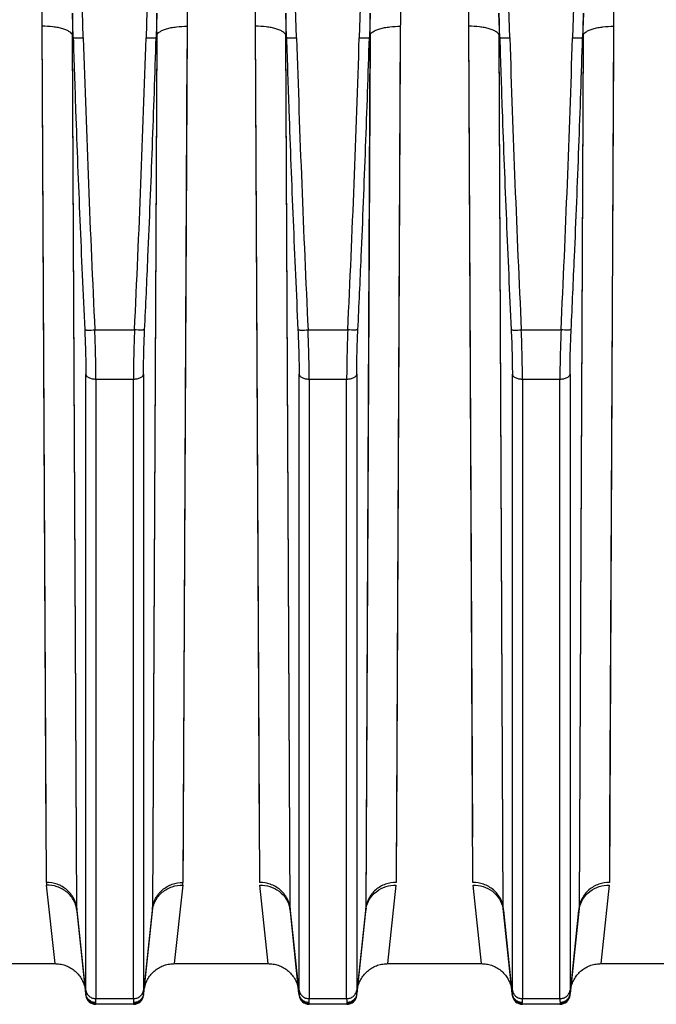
# Model space of a CAD drawing. Extents: x -1817 to 1181, y 8 to 1522.
# Tile 59 of 66: x 641 to 704, y 657 to 754. Entities that reach past the tile are written whole.
import ezdxf

# ---------------------------------------------------------------- set-up
doc = ezdxf.new("R2010")
doc.units = 0
doc.header["$LTSCALE"] = 65.395
doc.layers.get('0').update_dxf_attribs({"linetype": 'CONTINUOUS'})

msp = doc.modelspace()

# ---------------------------------------------------------------- linework, layer by layer
at = {"color": 9, "linetype": 'CONTINUOUS'}
for p, q in [((647.69, 752.063), (647.007, 774.205)), ((654.548, 774.205), (653.865, 752.063)), ((668.69, 752.063), (668.007, 774.205)), ((675.548, 774.205), (674.865, 752.063)), ((689.69, 752.063), (689.007, 774.205)), ((696.548, 774.205), (695.865, 752.063)), ((647.046, 666.407), (646.633, 752.328)), ((647.046, 666.407), (646.634, 752.094)), ((654.921, 752.328), (654.509, 666.407)), ((654.92, 752.094), (654.509, 666.407)), ((668.046, 666.407), (667.633, 752.328)), ((668.046, 666.407), (667.634, 752.094)), ((675.921, 752.328), (675.509, 666.407)), ((675.92, 752.094), (675.509, 666.407)), ((689.046, 666.407), (688.633, 752.328)), ((689.046, 666.407), (688.634, 752.094)), ((696.921, 752.328), (696.509, 666.407)), ((696.92, 752.094), (696.509, 666.407)), ((648.821, 723.328), (652.734, 723.328)), ((669.821, 723.328), (673.734, 723.328)), ((690.821, 723.328), (694.734, 723.328)), ((647.938, 658.368), (647.938, 718.96)), ((653.617, 718.961), (653.617, 658.368)), ((668.938, 658.368), (668.938, 718.96)), ((674.617, 718.961), (674.617, 658.368)), ((689.938, 658.368), (689.938, 718.96)), ((695.617, 718.961), (695.617, 658.368)), ((652.622, 718.458), (648.933, 718.458)), ((648.933, 718.458), (648.933, 657.517)), ((652.622, 657.517), (652.622, 718.458)), ((673.622, 718.458), (669.933, 718.458)), ((669.933, 718.458), (669.933, 657.517)), ((673.622, 657.517), (673.622, 718.458)), ((694.622, 718.458), (690.933, 718.458)), ((690.933, 718.458), (690.933, 657.517)), ((694.622, 657.517), (694.622, 718.458)), ((647.928, 658.017), (647.046, 666.407)), ((654.509, 666.407), (653.627, 658.017)), ((668.928, 658.017), (668.046, 666.407)), ((675.509, 666.407), (674.627, 658.017)), ((689.928, 658.017), (689.046, 666.407)), ((696.509, 666.407), (695.627, 658.017)), ((648.928, 656.962), (648.922, 657.023)), ((652.622, 657.517), (648.933, 657.517)), ((652.633, 657.023), (652.627, 656.962)), ((669.928, 656.962), (669.922, 657.023)), ((673.622, 657.517), (669.933, 657.517)), ((673.633, 657.023), (673.627, 656.962)), ((690.928, 656.962), (690.922, 657.023)), ((694.622, 657.517), (690.933, 657.517)), ((694.633, 657.023), (694.627, 656.962))]:
    msp.add_line(p, q, dxfattribs=at)
at = {"color": 2, "linetype": 'CONTINUOUS'}
for p, q in [((646.695, 752.095), (646.621, 754.501)), ((654.934, 754.501), (654.86, 752.095)), ((667.695, 752.095), (667.621, 754.501)), ((675.934, 754.501), (675.86, 752.095)), ((688.695, 752.095), (688.621, 754.501)), ((696.934, 754.501), (696.86, 752.095)), ((644.061, 668.952), (643.648, 753.211)), ((644.04, 673.388), (643.648, 753.211)), ((657.907, 753.211), (657.494, 668.952)), ((665.061, 668.952), (664.648, 753.211)), ((665.04, 673.388), (664.648, 753.211)), ((678.907, 753.211), (678.494, 668.952)), ((686.061, 668.952), (685.648, 753.211)), ((686.04, 673.388), (685.648, 753.211)), ((699.907, 753.211), (699.494, 668.952)), ((646.633, 752.328), (646.695, 752.095)), ((654.86, 752.095), (654.921, 752.328)), ((667.633, 752.328), (667.695, 752.095)), ((675.86, 752.095), (675.921, 752.328)), ((688.633, 752.328), (688.695, 752.095)), ((696.86, 752.095), (696.921, 752.328)), ((657.896, 750.988), (657.52, 674.386)), ((678.896, 750.988), (678.52, 674.386)), ((699.896, 750.988), (699.52, 674.386)), ((644.906, 660.962), (644.075, 668.701)), ((657.48, 668.701), (656.649, 660.962)), ((665.906, 660.962), (665.075, 668.701)), ((678.48, 668.701), (677.649, 660.962)), ((686.906, 660.962), (686.075, 668.701)), ((699.48, 668.701), (698.649, 660.962))]:
    msp.add_line(p, q, dxfattribs=at)
at = {"color": 6, "linetype": 'CONTINUOUS'}
for p, q in [((647.058, 666.183), (647.933, 657.858)), ((653.622, 657.858), (654.497, 666.183)), ((668.058, 666.183), (668.933, 657.858)), ((674.622, 657.858), (675.497, 666.183)), ((689.058, 666.183), (689.933, 657.858)), ((695.622, 657.858), (696.497, 666.183)), ((635.649, 660.962), (644.906, 660.962)), ((656.649, 660.962), (665.906, 660.962)), ((677.649, 660.962), (686.906, 660.962)), ((698.649, 660.962), (707.906, 660.962)), ((652.627, 656.962), (648.928, 656.962)), ((673.627, 656.962), (669.928, 656.962)), ((694.627, 656.962), (690.928, 656.962))]:
    msp.add_line(p, q, dxfattribs=at)
at = {"color": 2, "linetype": 'CONTINUOUS'}
for points in [[(657.52, 674.386), (657.516, 673.387), (657.511, 672.425), (657.507, 671.5), (657.502, 670.613), (657.498, 669.764), (657.494, 668.952)], [(678.52, 674.386), (678.516, 673.387), (678.511, 672.425), (678.507, 671.5), (678.502, 670.613), (678.498, 669.764), (678.494, 668.952)], [(699.52, 674.386), (699.516, 673.387), (699.511, 672.425), (699.507, 671.5), (699.502, 670.613), (699.498, 669.764), (699.494, 668.952)]]:
    msp.add_lwpolyline(points, dxfattribs=at)
at = {"color": 6, "linetype": 'CONTINUOUS'}
for points in [[(644.906, 660.962), (644.986, 660.961), (645.117, 660.955), (645.247, 660.943), (645.377, 660.925), (645.505, 660.902), (645.633, 660.873), (645.759, 660.838), (645.884, 660.798), (646.007, 660.753), (646.127, 660.702), (646.246, 660.647), (646.361, 660.586), (646.474, 660.52), (646.584, 660.449), (646.691, 660.373), (646.795, 660.293), (646.894, 660.209), (646.99, 660.12), (647.082, 660.027), (647.17, 659.93), (647.254, 659.829), (647.333, 659.725), (647.408, 659.618), (647.478, 659.507), (647.542, 659.393), (647.602, 659.277), (647.657, 659.158), (647.707, 659.037), (647.751, 658.914), (647.79, 658.789), (647.823, 658.662), (647.851, 658.535), (647.873, 658.406), (647.889, 658.276)], [(653.665, 658.276), (653.682, 658.406), (653.704, 658.535), (653.732, 658.662), (653.765, 658.789), (653.804, 658.914), (653.848, 659.037), (653.898, 659.158), (653.952, 659.277), (654.012, 659.393), (654.077, 659.507), (654.147, 659.618), (654.222, 659.725), (654.301, 659.829), (654.384, 659.93), (654.472, 660.027), (654.564, 660.12), (654.66, 660.209), (654.76, 660.293), (654.864, 660.373), (654.971, 660.449), (655.081, 660.52), (655.194, 660.586), (655.309, 660.647), (655.428, 660.702), (655.548, 660.753), (655.671, 660.798), (655.796, 660.838), (655.922, 660.873), (656.049, 660.902), (656.178, 660.925), (656.308, 660.943), (656.438, 660.955), (656.569, 660.961), (656.649, 660.962)], [(665.906, 660.962), (665.986, 660.961), (666.117, 660.955), (666.247, 660.943), (666.377, 660.925), (666.505, 660.902), (666.633, 660.873), (666.759, 660.838), (666.884, 660.798), (667.007, 660.753), (667.127, 660.702), (667.246, 660.647), (667.361, 660.586), (667.474, 660.52), (667.584, 660.449), (667.691, 660.373), (667.795, 660.293), (667.894, 660.209), (667.99, 660.12), (668.082, 660.027), (668.17, 659.93), (668.254, 659.829), (668.333, 659.725), (668.408, 659.618), (668.478, 659.507), (668.542, 659.393), (668.602, 659.277), (668.657, 659.158), (668.707, 659.037), (668.751, 658.914), (668.79, 658.789), (668.823, 658.662), (668.851, 658.535), (668.873, 658.406), (668.889, 658.276)], [(674.665, 658.276), (674.682, 658.406), (674.704, 658.535), (674.732, 658.662), (674.765, 658.789), (674.804, 658.914), (674.848, 659.037), (674.898, 659.158), (674.952, 659.277), (675.012, 659.393), (675.077, 659.507), (675.147, 659.618), (675.222, 659.725), (675.301, 659.829), (675.384, 659.93), (675.472, 660.027), (675.564, 660.12), (675.66, 660.209), (675.76, 660.293), (675.864, 660.373), (675.971, 660.449), (676.081, 660.52), (676.194, 660.586), (676.309, 660.647), (676.428, 660.702), (676.548, 660.753), (676.671, 660.798), (676.796, 660.838), (676.922, 660.873), (677.049, 660.902), (677.178, 660.925), (677.308, 660.943), (677.438, 660.955), (677.569, 660.961), (677.649, 660.962)], [(686.906, 660.962), (686.986, 660.961), (687.117, 660.955), (687.247, 660.943), (687.377, 660.925), (687.505, 660.902), (687.633, 660.873), (687.759, 660.838), (687.884, 660.798), (688.007, 660.753), (688.127, 660.702), (688.246, 660.647), (688.361, 660.586), (688.474, 660.52), (688.584, 660.449), (688.691, 660.373), (688.795, 660.293), (688.894, 660.209), (688.99, 660.12), (689.082, 660.027), (689.17, 659.93), (689.254, 659.829), (689.333, 659.725), (689.408, 659.618), (689.478, 659.507), (689.542, 659.393), (689.602, 659.277), (689.657, 659.158), (689.707, 659.037), (689.751, 658.914), (689.79, 658.789), (689.823, 658.662), (689.851, 658.535), (689.873, 658.406), (689.889, 658.276)], [(695.665, 658.276), (695.682, 658.406), (695.704, 658.535), (695.732, 658.662), (695.765, 658.789), (695.804, 658.914), (695.848, 659.037), (695.898, 659.158), (695.952, 659.277), (696.012, 659.393), (696.077, 659.507), (696.147, 659.618), (696.222, 659.725), (696.301, 659.829), (696.384, 659.93), (696.472, 660.027), (696.564, 660.12), (696.66, 660.209), (696.76, 660.293), (696.864, 660.373), (696.971, 660.449), (697.081, 660.52), (697.194, 660.586), (697.309, 660.647), (697.428, 660.702), (697.548, 660.753), (697.671, 660.798), (697.796, 660.838), (697.922, 660.873), (698.049, 660.902), (698.178, 660.925), (698.308, 660.943), (698.438, 660.955), (698.569, 660.961), (698.649, 660.962)]]:
    msp.add_lwpolyline(points, dxfattribs=at)
at = {"color": 9, "linetype": 'CONTINUOUS'}
for centre, radius, start, end in [((2418.769, 807.364), 1771.943, 181.788453, 182.718315), ((-1097.876, 806.612), 1752.59, 357.276253, 358.216384), ((2439.769, 807.364), 1771.943, 181.788453, 182.718315), ((-1076.876, 806.612), 1752.59, 357.276253, 358.216384), ((2460.769, 807.364), 1771.943, 181.788453, 182.718315), ((-1055.876, 806.612), 1752.59, 357.276253, 358.216384), ((649.314, 666.419), 2.268, 180.30014, 185.98198), ((652.241, 666.419), 2.268, 354.01802, 359.69986)]:
    msp.add_arc(centre, radius, start, end, dxfattribs=at)
at = {"color": 2, "linetype": 'CONTINUOUS'}
for centre, radius, start, end in [((646.522, 668.963), 2.462, 180.26328, 186.11232), ((655.032, 668.963), 2.462, 353.88768, 359.73672), ((665.394, 665.902), 2.679, 10.79139, 11.31338), ((665.4, 665.903), 2.673, 6.01093, 10.7925), ((670.314, 666.419), 2.268, 180.30014, 185.98198), ((673.241, 666.419), 2.268, 354.01802, 359.69986), ((678.152, 665.904), 2.67, 169.20686, 173.99227), ((678.161, 665.902), 2.679, 168.78952, 169.21118), ((686.394, 665.902), 2.679, 10.79139, 11.31338), ((686.4, 665.903), 2.673, 6.01093, 10.7925), ((691.314, 666.419), 2.268, 180.30014, 185.98198), ((694.241, 666.419), 2.268, 354.01802, 359.69986), ((699.152, 665.904), 2.67, 169.20686, 173.99227), ((699.161, 665.902), 2.679, 168.78952, 169.21118), ((648.882, 658.113), 0.959, 185.73032, 189.08358), ((652.673, 658.113), 0.958, 350.9747, 354.26991), ((669.882, 658.113), 0.959, 185.73032, 189.08358), ((673.673, 658.113), 0.958, 350.9747, 354.26991), ((690.882, 658.113), 0.959, 185.73032, 189.08358), ((694.673, 658.113), 0.958, 350.9747, 354.26991)]:
    msp.add_arc(centre, radius, start, end, dxfattribs=at)
at = {"color": 6, "linetype": 'CONTINUOUS'}
for centre, start, end in [((648.928, 657.962), 186.00001, 270), ((652.627, 657.962), 270, 354), ((669.928, 657.962), 186.00001, 270), ((673.627, 657.962), 270, 354), ((690.928, 657.962), 186.00001, 270), ((694.627, 657.962), 270, 354)]:
    msp.add_arc(centre, 1, start, end, dxfattribs=at)
at = {"color": 2, "linetype": 'CONTINUOUS'}
for points, knots in [([(643.648, 753.211), (643.647, 753.388), (643.644, 754.097), (643.639, 754.806), (643.636, 755.337)], [0, 0, 0, 0, 0.249475, 1, 1, 1, 1]), ([(657.919, 755.337), (657.918, 755.16), (657.913, 754.451), (657.909, 753.742), (657.907, 753.211)], [0, 0, 0, 0, 0.250521, 1, 1, 1, 1]), ([(664.648, 753.211), (664.647, 753.388), (664.644, 754.097), (664.639, 754.806), (664.636, 755.337)], [0, 0, 0, 0, 0.249475, 1, 1, 1, 1]), ([(678.919, 755.337), (678.918, 755.16), (678.913, 754.451), (678.909, 753.742), (678.907, 753.211)], [0, 0, 0, 0, 0.250521, 1, 1, 1, 1]), ([(685.648, 753.211), (685.647, 753.388), (685.644, 754.097), (685.639, 754.806), (685.636, 755.337)], [0, 0, 0, 0, 0.249475, 1, 1, 1, 1]), ([(699.919, 755.337), (699.918, 755.16), (699.913, 754.451), (699.909, 753.742), (699.907, 753.211)], [0, 0, 0, 0, 0.250521, 1, 1, 1, 1]), ([(646.621, 754.501), (646.622, 754.319), (646.627, 753.595), (646.631, 752.871), (646.633, 752.328)], [0, 0, 0, 0, 0.250521, 1, 1, 1, 1]), ([(654.921, 752.328), (654.922, 752.509), (654.926, 753.233), (654.93, 753.957), (654.934, 754.501)], [0, 0, 0, 0, 0.249474, 1, 1, 1, 1]), ([(667.621, 754.501), (667.622, 754.319), (667.627, 753.595), (667.631, 752.871), (667.633, 752.328)], [0, 0, 0, 0, 0.250521, 1, 1, 1, 1]), ([(675.921, 752.328), (675.922, 752.509), (675.926, 753.233), (675.93, 753.957), (675.934, 754.501)], [0, 0, 0, 0, 0.249474, 1, 1, 1, 1]), ([(688.621, 754.501), (688.622, 754.319), (688.627, 753.595), (688.631, 752.871), (688.633, 752.328)], [0, 0, 0, 0, 0.250521, 1, 1, 1, 1]), ([(696.921, 752.328), (696.922, 752.509), (696.926, 753.233), (696.93, 753.957), (696.934, 754.501)], [0, 0, 0, 0, 0.249474, 1, 1, 1, 1]), ([(668.046, 666.407), (668.011, 666.74), (667.803, 667.427), (667.113, 668.281), (666.144, 668.83), (665.413, 668.952), (665.061, 668.952)], [0, 0, 0, 0, 0.23473, 0.490743, 0.752435, 1, 1, 1, 1]), ([(665.075, 668.701), (665.403, 668.705), (666.085, 668.607), (667.009, 668.133), (667.707, 667.373), (667.958, 666.742), (668.021, 666.428)], [0, 0, 0, 0, 0.245468, 0.504679, 0.760868, 1, 1, 1, 1]), ([(678.494, 668.952), (678.142, 668.952), (677.411, 668.831), (676.442, 668.281), (675.752, 667.427), (675.544, 666.74), (675.509, 666.407)], [0, 0, 0, 0, 0.247556, 0.509249, 0.765267, 1, 1, 1, 1]), ([(675.533, 666.423), (675.595, 666.737), (675.845, 667.37), (676.543, 668.132), (677.469, 668.606), (678.151, 668.705), (678.48, 668.701)], [0, 0, 0, 0, 0.239058, 0.495239, 0.75449, 1, 1, 1, 1]), ([(689.046, 666.407), (689.011, 666.74), (688.803, 667.427), (688.113, 668.281), (687.144, 668.83), (686.413, 668.952), (686.061, 668.952)], [0, 0, 0, 0, 0.23473, 0.490743, 0.752435, 1, 1, 1, 1]), ([(686.075, 668.701), (686.403, 668.705), (687.085, 668.607), (688.009, 668.133), (688.707, 667.373), (688.958, 666.742), (689.021, 666.428)], [0, 0, 0, 0, 0.245468, 0.504679, 0.760868, 1, 1, 1, 1]), ([(699.494, 668.952), (699.142, 668.952), (698.411, 668.831), (697.442, 668.281), (696.752, 667.427), (696.544, 666.74), (696.509, 666.407)], [0, 0, 0, 0, 0.247556, 0.509249, 0.765267, 1, 1, 1, 1]), ([(696.533, 666.423), (696.595, 666.737), (696.845, 667.37), (697.543, 668.132), (698.469, 668.606), (699.151, 668.705), (699.48, 668.701)], [0, 0, 0, 0, 0.239058, 0.495239, 0.75449, 1, 1, 1, 1]), ([(647.928, 658.017), (647.927, 658.007), (647.925, 657.972), (647.925, 657.937), (647.928, 657.912)], [0, 0, 0, 0, 0.291471, 1, 1, 1, 1]), ([(647.928, 657.912), (647.94, 657.792), (648.011, 657.554), (648.238, 657.261), (648.555, 657.067), (648.801, 657.023), (648.922, 657.023)], [0, 0, 0, 0, 0.249334, 0.499034, 0.749292, 1, 1, 1, 1]), ([(648.923, 657.128), (648.81, 657.128), (648.575, 657.168), (648.262, 657.346), (648.031, 657.624), (647.953, 657.85), (647.935, 657.961)], [0, 0, 0, 0, 0.241593, 0.499753, 0.757895, 1, 1, 1, 1]), ([(653.62, 657.962), (653.602, 657.851), (653.524, 657.625), (653.294, 657.346), (652.98, 657.168), (652.745, 657.128), (652.632, 657.128)], [0, 0, 0, 0, 0.24206, 0.500201, 0.758385, 1, 1, 1, 1]), ([(652.633, 657.023), (652.754, 657.023), (652.999, 657.067), (653.317, 657.261), (653.544, 657.554), (653.615, 657.792), (653.627, 657.912)], [0, 0, 0, 0, 0.250698, 0.500948, 0.750656, 1, 1, 1, 1]), ([(653.627, 657.912), (653.628, 657.92), (653.63, 657.954), (653.629, 657.99), (653.627, 658.017)], [0, 0, 0, 0, 0.209154, 1, 1, 1, 1]), ([(668.928, 658.017), (668.927, 658.007), (668.925, 657.972), (668.925, 657.937), (668.928, 657.912)], [0, 0, 0, 0, 0.291471, 1, 1, 1, 1]), ([(668.928, 657.912), (668.94, 657.792), (669.011, 657.554), (669.238, 657.261), (669.555, 657.067), (669.801, 657.023), (669.922, 657.023)], [0, 0, 0, 0, 0.249334, 0.499034, 0.749292, 1, 1, 1, 1]), ([(669.923, 657.128), (669.81, 657.128), (669.575, 657.168), (669.262, 657.346), (669.031, 657.624), (668.953, 657.85), (668.935, 657.961)], [0, 0, 0, 0, 0.241593, 0.499753, 0.757895, 1, 1, 1, 1]), ([(674.62, 657.962), (674.602, 657.851), (674.524, 657.625), (674.294, 657.346), (673.98, 657.168), (673.745, 657.128), (673.632, 657.128)], [0, 0, 0, 0, 0.24206, 0.500201, 0.758385, 1, 1, 1, 1]), ([(673.633, 657.023), (673.754, 657.023), (673.999, 657.067), (674.317, 657.261), (674.544, 657.554), (674.615, 657.792), (674.627, 657.912)], [0, 0, 0, 0, 0.250698, 0.500948, 0.750656, 1, 1, 1, 1]), ([(674.627, 657.912), (674.628, 657.92), (674.63, 657.954), (674.629, 657.99), (674.627, 658.017)], [0, 0, 0, 0, 0.209154, 1, 1, 1, 1]), ([(689.928, 658.017), (689.927, 658.007), (689.925, 657.972), (689.925, 657.937), (689.928, 657.912)], [0, 0, 0, 0, 0.291471, 1, 1, 1, 1]), ([(689.928, 657.912), (689.94, 657.792), (690.011, 657.554), (690.238, 657.261), (690.555, 657.067), (690.801, 657.023), (690.922, 657.023)], [0, 0, 0, 0, 0.249334, 0.499034, 0.749292, 1, 1, 1, 1]), ([(690.923, 657.128), (690.81, 657.128), (690.575, 657.168), (690.262, 657.346), (690.031, 657.624), (689.953, 657.85), (689.935, 657.961)], [0, 0, 0, 0, 0.241593, 0.499753, 0.757895, 1, 1, 1, 1]), ([(695.62, 657.962), (695.602, 657.851), (695.524, 657.625), (695.294, 657.346), (694.98, 657.168), (694.745, 657.128), (694.632, 657.128)], [0, 0, 0, 0, 0.24206, 0.500201, 0.758385, 1, 1, 1, 1]), ([(694.633, 657.023), (694.754, 657.023), (694.999, 657.067), (695.317, 657.261), (695.544, 657.554), (695.615, 657.792), (695.627, 657.912)], [0, 0, 0, 0, 0.250698, 0.500948, 0.750656, 1, 1, 1, 1]), ([(695.627, 657.912), (695.628, 657.92), (695.63, 657.954), (695.629, 657.99), (695.627, 658.017)], [0, 0, 0, 0, 0.209154, 1, 1, 1, 1]), ([(648.922, 657.023), (648.921, 657.03), (648.919, 657.065), (648.921, 657.1), (648.923, 657.128)], [0, 0, 0, 0, 0.204482, 1, 1, 1, 1]), ([(652.632, 657.127), (652.633, 657.117), (652.635, 657.082), (652.635, 657.047), (652.633, 657.023)], [0, 0, 0, 0, 0.296003, 1, 1, 1, 1]), ([(669.922, 657.023), (669.921, 657.03), (669.919, 657.065), (669.921, 657.1), (669.923, 657.128)], [0, 0, 0, 0, 0.204482, 1, 1, 1, 1]), ([(673.632, 657.127), (673.633, 657.117), (673.635, 657.082), (673.635, 657.047), (673.633, 657.023)], [0, 0, 0, 0, 0.296003, 1, 1, 1, 1]), ([(690.922, 657.023), (690.921, 657.03), (690.919, 657.065), (690.921, 657.1), (690.923, 657.128)], [0, 0, 0, 0, 0.204482, 1, 1, 1, 1]), ([(694.632, 657.127), (694.633, 657.117), (694.635, 657.082), (694.635, 657.047), (694.633, 657.023)], [0, 0, 0, 0, 0.296003, 1, 1, 1, 1])]:
    msp.add_open_spline(points, degree=3, knots=knots, dxfattribs=at)
at = {"color": 9, "linetype": 'CONTINUOUS'}
for points, knots in [([(646.633, 752.328), (646.615, 752.39), (646.533, 752.521), (646.327, 752.687), (646.029, 752.842), (645.643, 752.976), (645.188, 753.083), (644.517, 753.186), (643.996, 753.213), (643.648, 753.211)], [0, 0, 0, 0, 0.059953, 0.139353, 0.242911, 0.370377, 0.517392, 0.676803, 1, 1, 1, 1]), ([(654.921, 752.328), (654.94, 752.39), (655.022, 752.521), (655.227, 752.687), (655.526, 752.842), (655.911, 752.976), (656.367, 753.083), (657.038, 753.186), (657.559, 753.213), (657.907, 753.211)], [0, 0, 0, 0, 0.059955, 0.139356, 0.242916, 0.370381, 0.517395, 0.676805, 1, 1, 1, 1]), ([(667.633, 752.328), (667.615, 752.39), (667.533, 752.521), (667.327, 752.687), (667.029, 752.842), (666.643, 752.976), (666.188, 753.083), (665.517, 753.186), (664.996, 753.213), (664.648, 753.211)], [0, 0, 0, 0, 0.059953, 0.139353, 0.242911, 0.370377, 0.517392, 0.676803, 1, 1, 1, 1]), ([(675.921, 752.328), (675.94, 752.39), (676.022, 752.521), (676.227, 752.687), (676.526, 752.842), (676.911, 752.976), (677.367, 753.083), (678.038, 753.186), (678.559, 753.213), (678.907, 753.211)], [0, 0, 0, 0, 0.059955, 0.139356, 0.242916, 0.370381, 0.517395, 0.676805, 1, 1, 1, 1]), ([(688.633, 752.328), (688.615, 752.39), (688.533, 752.521), (688.327, 752.687), (688.029, 752.842), (687.643, 752.976), (687.188, 753.083), (686.517, 753.186), (685.996, 753.213), (685.648, 753.211)], [0, 0, 0, 0, 0.059953, 0.139353, 0.242911, 0.370377, 0.517392, 0.676803, 1, 1, 1, 1]), ([(696.921, 752.328), (696.94, 752.39), (697.022, 752.521), (697.227, 752.687), (697.526, 752.842), (697.911, 752.976), (698.367, 753.083), (699.038, 753.186), (699.559, 753.213), (699.907, 753.211)], [0, 0, 0, 0, 0.059955, 0.139356, 0.242916, 0.370381, 0.517395, 0.676805, 1, 1, 1, 1]), ([(646.695, 752.095), (646.77, 749.699), (646.967, 743.708), (647.337, 734.124), (647.655, 726.938), (647.825, 723.345)], [0, 0, 0, 0, 0.25, 0.625, 1, 1, 1, 1]), ([(646.695, 752.095), (646.699, 752.093), (646.711, 752.088), (646.744, 752.08), (646.806, 752.072), (646.902, 752.065), (647.025, 752.059), (647.171, 752.056), (647.395, 752.056), (647.57, 752.059), (647.69, 752.063)], [0, 0, 0, 0, 0.014255, 0.036292, 0.103955, 0.201617, 0.326191, 0.473552, 0.638758, 1, 1, 1, 1]), ([(653.73, 723.345), (653.843, 725.74), (654.114, 731.728), (654.503, 741.311), (654.748, 748.5), (654.86, 752.095)], [0, 0, 0, 0, 0.25, 0.625, 1, 1, 1, 1]), ([(653.865, 752.063), (653.985, 752.059), (654.16, 752.056), (654.384, 752.056), (654.53, 752.059), (654.653, 752.065), (654.749, 752.072), (654.811, 752.08), (654.844, 752.088), (654.856, 752.093), (654.86, 752.095)], [0, 0, 0, 0, 0.361228, 0.526428, 0.673788, 0.798368, 0.896038, 0.963706, 0.985745, 1, 1, 1, 1]), ([(667.695, 752.095), (667.77, 749.699), (667.967, 743.708), (668.337, 734.124), (668.655, 726.938), (668.825, 723.345)], [0, 0, 0, 0, 0.25, 0.625, 1, 1, 1, 1]), ([(667.695, 752.095), (667.699, 752.093), (667.711, 752.088), (667.744, 752.08), (667.806, 752.072), (667.902, 752.065), (668.025, 752.059), (668.171, 752.056), (668.395, 752.056), (668.57, 752.059), (668.69, 752.063)], [0, 0, 0, 0, 0.014255, 0.036292, 0.103955, 0.201617, 0.326191, 0.473552, 0.638758, 1, 1, 1, 1]), ([(674.73, 723.345), (674.843, 725.74), (675.114, 731.728), (675.503, 741.311), (675.748, 748.5), (675.86, 752.095)], [0, 0, 0, 0, 0.25, 0.625, 1, 1, 1, 1]), ([(674.865, 752.063), (674.985, 752.059), (675.16, 752.056), (675.384, 752.056), (675.53, 752.059), (675.653, 752.065), (675.749, 752.072), (675.811, 752.08), (675.844, 752.088), (675.856, 752.093), (675.86, 752.095)], [0, 0, 0, 0, 0.361228, 0.526428, 0.673788, 0.798368, 0.896038, 0.963706, 0.985745, 1, 1, 1, 1]), ([(688.695, 752.095), (688.77, 749.699), (688.967, 743.708), (689.337, 734.124), (689.655, 726.938), (689.825, 723.345)], [0, 0, 0, 0, 0.25, 0.625, 1, 1, 1, 1]), ([(688.695, 752.095), (688.699, 752.093), (688.711, 752.088), (688.744, 752.08), (688.806, 752.072), (688.902, 752.065), (689.025, 752.059), (689.171, 752.056), (689.395, 752.056), (689.57, 752.059), (689.69, 752.063)], [0, 0, 0, 0, 0.014255, 0.036292, 0.103955, 0.201617, 0.326191, 0.473552, 0.638758, 1, 1, 1, 1]), ([(695.73, 723.345), (695.843, 725.74), (696.114, 731.728), (696.503, 741.311), (696.748, 748.5), (696.86, 752.095)], [0, 0, 0, 0, 0.25, 0.625, 1, 1, 1, 1]), ([(695.865, 752.063), (695.985, 752.059), (696.16, 752.056), (696.384, 752.056), (696.53, 752.059), (696.653, 752.065), (696.749, 752.072), (696.811, 752.08), (696.844, 752.088), (696.856, 752.093), (696.86, 752.095)], [0, 0, 0, 0, 0.361228, 0.526428, 0.673788, 0.798368, 0.896038, 0.963706, 0.985745, 1, 1, 1, 1]), ([(647.825, 723.345), (647.861, 722.582), (647.915, 721.121), (647.938, 719.658), (647.938, 718.96)], [0, 0, 0, 0, 0.522427, 1, 1, 1, 1]), ([(647.825, 723.345), (647.829, 723.343), (647.839, 723.339), (647.87, 723.331), (647.93, 723.324), (648.027, 723.318), (648.154, 723.314), (648.306, 723.314), (648.531, 723.317), (648.704, 723.323), (648.821, 723.328)], [0, 0, 0, 0, 0.012457, 0.032251, 0.096259, 0.194505, 0.323804, 0.478625, 0.649525, 1, 1, 1, 1]), ([(648.933, 718.458), (648.933, 719.234), (648.91, 720.857), (648.856, 722.481), (648.82, 723.328)], [0, 0, 0, 0, 0.477568, 1, 1, 1, 1]), ([(652.734, 723.328), (652.698, 722.481), (652.644, 720.857), (652.622, 719.234), (652.622, 718.458)], [0, 0, 0, 0, 0.522432, 1, 1, 1, 1]), ([(653.73, 723.345), (653.726, 723.343), (653.716, 723.339), (653.685, 723.331), (653.625, 723.324), (653.528, 723.318), (653.4, 723.314), (653.249, 723.314), (653.024, 723.317), (652.85, 723.323), (652.734, 723.328)], [0, 0, 0, 0, 0.012461, 0.032259, 0.09628, 0.194541, 0.323853, 0.478681, 0.649575, 1, 1, 1, 1]), ([(653.617, 718.961), (653.617, 719.659), (653.639, 721.121), (653.694, 722.582), (653.73, 723.345)], [0, 0, 0, 0, 0.477583, 1, 1, 1, 1]), ([(668.825, 723.345), (668.861, 722.582), (668.915, 721.121), (668.938, 719.658), (668.938, 718.96)], [0, 0, 0, 0, 0.522427, 1, 1, 1, 1]), ([(668.825, 723.345), (668.829, 723.343), (668.839, 723.339), (668.87, 723.331), (668.93, 723.324), (669.027, 723.318), (669.154, 723.314), (669.306, 723.314), (669.531, 723.317), (669.704, 723.323), (669.821, 723.328)], [0, 0, 0, 0, 0.012457, 0.032251, 0.096259, 0.194505, 0.323804, 0.478625, 0.649525, 1, 1, 1, 1]), ([(669.933, 718.458), (669.933, 719.234), (669.91, 720.857), (669.856, 722.481), (669.82, 723.328)], [0, 0, 0, 0, 0.477568, 1, 1, 1, 1]), ([(673.734, 723.328), (673.698, 722.481), (673.644, 720.857), (673.622, 719.234), (673.622, 718.458)], [0, 0, 0, 0, 0.522432, 1, 1, 1, 1]), ([(674.73, 723.345), (674.726, 723.343), (674.716, 723.339), (674.685, 723.331), (674.625, 723.324), (674.528, 723.318), (674.4, 723.314), (674.249, 723.314), (674.024, 723.317), (673.85, 723.323), (673.734, 723.328)], [0, 0, 0, 0, 0.012461, 0.032259, 0.09628, 0.194541, 0.323853, 0.478681, 0.649575, 1, 1, 1, 1]), ([(674.617, 718.961), (674.617, 719.659), (674.639, 721.121), (674.694, 722.582), (674.73, 723.345)], [0, 0, 0, 0, 0.477583, 1, 1, 1, 1]), ([(689.825, 723.345), (689.861, 722.582), (689.915, 721.121), (689.938, 719.658), (689.938, 718.96)], [0, 0, 0, 0, 0.522427, 1, 1, 1, 1]), ([(689.825, 723.345), (689.829, 723.343), (689.839, 723.339), (689.87, 723.331), (689.93, 723.324), (690.027, 723.318), (690.154, 723.314), (690.306, 723.314), (690.531, 723.317), (690.704, 723.323), (690.821, 723.328)], [0, 0, 0, 0, 0.012457, 0.032251, 0.096259, 0.194505, 0.323804, 0.478625, 0.649525, 1, 1, 1, 1]), ([(690.933, 718.458), (690.933, 719.234), (690.91, 720.857), (690.856, 722.481), (690.82, 723.328)], [0, 0, 0, 0, 0.477568, 1, 1, 1, 1]), ([(694.734, 723.328), (694.698, 722.481), (694.644, 720.857), (694.622, 719.234), (694.622, 718.458)], [0, 0, 0, 0, 0.522432, 1, 1, 1, 1]), ([(695.73, 723.345), (695.726, 723.343), (695.716, 723.339), (695.685, 723.331), (695.625, 723.324), (695.528, 723.318), (695.4, 723.314), (695.249, 723.314), (695.024, 723.317), (694.85, 723.323), (694.734, 723.328)], [0, 0, 0, 0, 0.012461, 0.032259, 0.09628, 0.194541, 0.323853, 0.478681, 0.649575, 1, 1, 1, 1]), ([(695.617, 718.961), (695.617, 719.659), (695.639, 721.121), (695.694, 722.582), (695.73, 723.345)], [0, 0, 0, 0, 0.477583, 1, 1, 1, 1]), ([(648.933, 718.458), (648.816, 718.458), (648.585, 718.48), (648.314, 718.566), (648.134, 718.674), (648.01, 718.784), (647.95, 718.89), (647.938, 718.96)], [0, 0, 0, 0, 0.294689, 0.582401, 0.709665, 0.821529, 1, 1, 1, 1]), ([(653.617, 718.96), (653.605, 718.89), (653.545, 718.784), (653.42, 718.674), (653.241, 718.566), (652.97, 718.48), (652.739, 718.458), (652.622, 718.458)], [0, 0, 0, 0, 0.178471, 0.290335, 0.417599, 0.705311, 1, 1, 1, 1]), ([(669.933, 718.458), (669.816, 718.458), (669.585, 718.48), (669.314, 718.566), (669.134, 718.674), (669.01, 718.784), (668.95, 718.89), (668.938, 718.96)], [0, 0, 0, 0, 0.294689, 0.582401, 0.709665, 0.821529, 1, 1, 1, 1]), ([(674.617, 718.96), (674.605, 718.89), (674.545, 718.784), (674.42, 718.674), (674.241, 718.566), (673.97, 718.48), (673.739, 718.458), (673.622, 718.458)], [0, 0, 0, 0, 0.178471, 0.290335, 0.417599, 0.705311, 1, 1, 1, 1]), ([(690.933, 718.458), (690.816, 718.458), (690.585, 718.48), (690.314, 718.566), (690.134, 718.674), (690.01, 718.784), (689.95, 718.89), (689.938, 718.96)], [0, 0, 0, 0, 0.294689, 0.582401, 0.709665, 0.821529, 1, 1, 1, 1]), ([(695.617, 718.96), (695.605, 718.89), (695.545, 718.784), (695.42, 718.674), (695.241, 718.566), (694.97, 718.48), (694.739, 718.458), (694.622, 718.458)], [0, 0, 0, 0, 0.178471, 0.290335, 0.417599, 0.705311, 1, 1, 1, 1]), ([(647.046, 666.407), (647.011, 666.74), (646.803, 667.427), (646.113, 668.281), (645.144, 668.83), (644.413, 668.952), (644.061, 668.952)], [0, 0, 0, 0, 0.23473, 0.490743, 0.752435, 1, 1, 1, 1]), ([(647.058, 666.183), (647.023, 666.515), (646.816, 667.201), (646.127, 668.051), (645.156, 668.592), (644.426, 668.705), (644.075, 668.701)], [0, 0, 0, 0, 0.235173, 0.490889, 0.752207, 1, 1, 1, 1]), ([(654.497, 666.183), (654.531, 666.515), (654.739, 667.201), (655.428, 668.051), (656.398, 668.592), (657.128, 668.705), (657.48, 668.701)], [0, 0, 0, 0, 0.235177, 0.490894, 0.75221, 1, 1, 1, 1]), ([(654.509, 666.407), (654.544, 666.74), (654.752, 667.427), (655.441, 668.281), (656.411, 668.831), (657.142, 668.952), (657.494, 668.952)], [0, 0, 0, 0, 0.234713, 0.490719, 0.752418, 1, 1, 1, 1]), ([(647.938, 658.368), (647.938, 658.332), (647.937, 658.215), (647.934, 658.098), (647.928, 658.017)], [0, 0, 0, 0, 0.30378, 1, 1, 1, 1]), ([(647.938, 658.368), (647.949, 658.257), (648.019, 658.027), (648.248, 657.742), (648.571, 657.558), (648.815, 657.517), (648.933, 657.517)], [0, 0, 0, 0, 0.234969, 0.491097, 0.752684, 1, 1, 1, 1]), ([(652.622, 657.517), (652.74, 657.517), (652.983, 657.558), (653.306, 657.742), (653.536, 658.027), (653.605, 658.257), (653.617, 658.368)], [0, 0, 0, 0, 0.247316, 0.508903, 0.765031, 1, 1, 1, 1]), ([(653.627, 658.017), (653.625, 658.04), (653.618, 658.157), (653.617, 658.274), (653.617, 658.368)], [0, 0, 0, 0, 0.195969, 1, 1, 1, 1]), ([(668.938, 658.368), (668.938, 658.332), (668.937, 658.215), (668.934, 658.098), (668.928, 658.017)], [0, 0, 0, 0, 0.30378, 1, 1, 1, 1]), ([(668.938, 658.368), (668.949, 658.257), (669.019, 658.027), (669.248, 657.742), (669.571, 657.558), (669.815, 657.517), (669.933, 657.517)], [0, 0, 0, 0, 0.234969, 0.491097, 0.752684, 1, 1, 1, 1]), ([(673.622, 657.517), (673.74, 657.517), (673.983, 657.558), (674.306, 657.742), (674.536, 658.027), (674.605, 658.257), (674.617, 658.368)], [0, 0, 0, 0, 0.247316, 0.508903, 0.765031, 1, 1, 1, 1]), ([(674.627, 658.017), (674.625, 658.04), (674.618, 658.157), (674.617, 658.274), (674.617, 658.368)], [0, 0, 0, 0, 0.195969, 1, 1, 1, 1]), ([(689.938, 658.368), (689.938, 658.332), (689.937, 658.215), (689.934, 658.098), (689.928, 658.017)], [0, 0, 0, 0, 0.30378, 1, 1, 1, 1]), ([(689.938, 658.368), (689.949, 658.257), (690.019, 658.027), (690.248, 657.742), (690.571, 657.558), (690.815, 657.517), (690.933, 657.517)], [0, 0, 0, 0, 0.234969, 0.491097, 0.752684, 1, 1, 1, 1]), ([(694.622, 657.517), (694.74, 657.517), (694.983, 657.558), (695.306, 657.742), (695.536, 658.027), (695.605, 658.257), (695.617, 658.368)], [0, 0, 0, 0, 0.247316, 0.508903, 0.765031, 1, 1, 1, 1]), ([(695.627, 658.017), (695.625, 658.04), (695.618, 658.157), (695.617, 658.274), (695.617, 658.368)], [0, 0, 0, 0, 0.195969, 1, 1, 1, 1]), ([(648.923, 657.128), (648.925, 657.153), (648.932, 657.283), (648.933, 657.413), (648.933, 657.517)], [0, 0, 0, 0, 0.195859, 1, 1, 1, 1]), ([(652.622, 657.517), (652.622, 657.478), (652.623, 657.348), (652.626, 657.218), (652.632, 657.127)], [0, 0, 0, 0, 0.303886, 1, 1, 1, 1]), ([(669.923, 657.128), (669.925, 657.153), (669.932, 657.283), (669.933, 657.413), (669.933, 657.517)], [0, 0, 0, 0, 0.195859, 1, 1, 1, 1]), ([(673.622, 657.517), (673.622, 657.478), (673.623, 657.348), (673.626, 657.218), (673.632, 657.127)], [0, 0, 0, 0, 0.303886, 1, 1, 1, 1]), ([(690.923, 657.128), (690.925, 657.153), (690.932, 657.283), (690.933, 657.413), (690.933, 657.517)], [0, 0, 0, 0, 0.195859, 1, 1, 1, 1]), ([(694.622, 657.517), (694.622, 657.478), (694.623, 657.348), (694.626, 657.218), (694.632, 657.127)], [0, 0, 0, 0, 0.303886, 1, 1, 1, 1])]:
    msp.add_open_spline(points, degree=3, knots=knots, dxfattribs=at)

doc.saveas('drawing.dxf')
